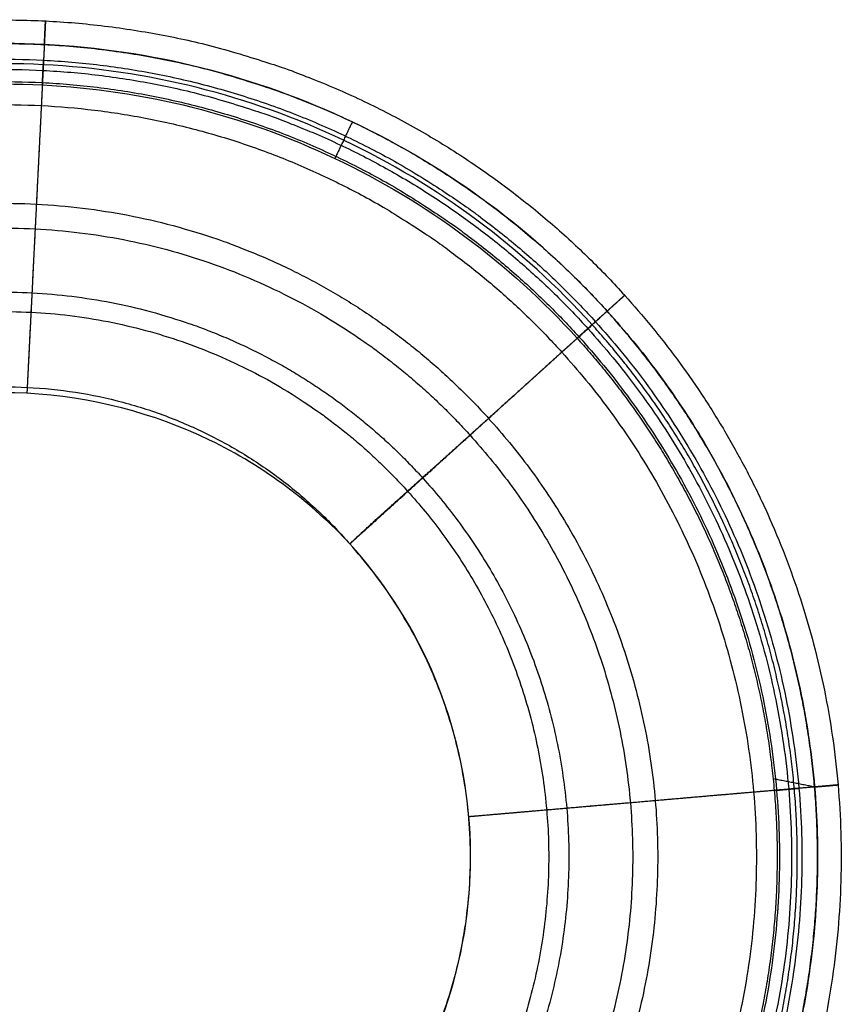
# Model space of a CAD drawing. Header units: centimetres. Extents: x 342.1 to 375.3, y 334.9 to 369.
# Tile 35 of 35: x 359.5 to 367.8, y 358.9 to 369. Entities that reach past the tile are written whole.
import ezdxf

# ---------------------------------------------------------------- set-up
doc = ezdxf.new("R2010")
doc.units = ezdxf.units.CM
doc.layers.add('MCV', color=18, linetype='Continuous', true_color=0x000000)

msp = doc.modelspace()

# ---------------------------------------------------------------- linework, layer by layer
at = {"layer": 'MCV'}
for points, weights, knots in [([(353.577, 366.759, 79.493), (355.227, 368.253, 79.493), (357.369, 369.069, 79.493), (362.07, 368.835, 79.493), (364.12, 367.809, 79.493), (365.614, 366.159, 79.493)], [0.999998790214, 0.9023685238, 0.853553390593, 0.853553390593, 0.90236849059, 0.999998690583], [0.000281, 0.000281, 0.000281, 0.000281, 67.922652, 67.922652, 135.844999, 135.844999, 135.844999, 135.844999]), ([(353.737, 366.582, 81.643), (355.342, 368.033, 81.643), (357.423, 368.826, 81.643), (361.992, 368.598, 81.643), (363.984, 367.602, 81.643), (365.436, 365.998, 81.643)], [0.99999999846, 0.902368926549, 0.853553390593, 0.853553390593, 0.902368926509, 0.999999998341], [0, 0, 0, 0, 67.922652, 67.922652, 135.845303, 135.845303, 135.845303, 135.845303]), ([(353.915, 366.386, 77.402), (355.468, 367.791, 77.402), (357.483, 368.559, 77.402), (361.906, 368.338, 77.402), (363.835, 367.373, 77.402), (365.24, 365.82, 77.402)], [0.999997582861, 0.902368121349, 0.853553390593, 0.853553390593, 0.902368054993, 0.999997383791], [0.000561, 0.000561, 0.000561, 0.000561, 67.922652, 67.922652, 135.844696, 135.844696, 135.844696, 135.844696]), ([(354.829, 365.375, 75.73), (356.118, 366.541, 75.732), (357.791, 367.179, 75.734), (361.462, 366.995, 75.733), (363.063, 366.195, 75.732), (364.229, 364.906, 75.73)], [0.999996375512, 0.9023677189, 0.853553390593, 0.853553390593, 0.902367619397, 0.999996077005], [0.000841, 0.000841, 0.000841, 0.000841, 67.922652, 67.922652, 135.844393, 135.844393, 135.844393, 135.844393]), ([(355.436, 364.704, 75.091), (356.55, 365.712, 75.105), (357.995, 366.263, 75.114), (361.167, 366.104, 75.113), (362.552, 365.411, 75.105), (363.556, 364.301, 75.091)], [0.99999577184, 0.902367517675, 0.853553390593, 0.853553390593, 0.9023674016, 0.999995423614], [0.000981, 0.000981, 0.000981, 0.000981, 67.922652, 67.922652, 135.844242, 135.844242, 135.844242, 135.844242]), ([(366.166, 355.818, 81.645), (367.219, 357.383, 81.645), (367.712, 359.228, 81.645), (367.546, 361.153, 81.645), (367.385, 363.019, 81.645), (366.627, 364.68, 81.645), (365.435, 365.997, 81.645)], [1, 0.927019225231, 0.89193474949, 0.893164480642, 0.894899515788, 0.930975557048, 1], [-11.202883, -11.202883, -11.202883, -11.202883, -5.475009, -5.475009, -5.475009, 0, 0, 0, 0]), ([(365.996, 355.933, 81.643), (367.034, 357.476, 81.643), (367.514, 359.297, 81.643), (367.335, 361.194, 81.643), (367.167, 362.991, 81.643), (366.431, 364.59, 81.643), (365.283, 365.859, 81.643)], [0.999985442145, 0.926372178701, 0.891465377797, 0.893648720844, 0.895976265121, 0.931880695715, 0.999999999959], [-117.229946, -117.229946, -117.229946, -117.229946, -56.514999, -56.514999, -56.514999, 0, 0, 0, 0]), ([(365.131, 365.721, 81.641), (366.236, 364.5, 81.641), (366.95, 362.963, 81.641), (367.125, 361.235, 81.641), (367.315, 359.366, 81.641), (366.849, 357.569, 81.641), (365.825, 356.047, 81.641)], [1, 0.932785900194, 0.89705309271, 0.89413299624, 0.890995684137, 0.925734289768, 1], [-10.648308, -10.648308, -10.648308, -10.648308, -5.569817, -5.569817, -5.569817, 0, 0, 0, 0])]:
    msp.add_rational_spline(points, weights, degree=3, knots=knots, dxfattribs=at)
for points, degree, knots in [([(359.708, 368.712, 81.645), (359.708, 368.712, 81.645), (359.708, 368.712, 81.644), (359.708, 368.712, 81.644), (359.708, 368.712, 81.643), (359.708, 368.712, 81.643), (359.713, 368.817, 81.222), (359.716, 368.891, 80.792), (359.719, 368.944, 80.362), (359.721, 368.99, 79.493), (359.716, 368.884, 78.628), (359.711, 368.787, 78.2), (359.697, 368.494, 77.379), (359.673, 368.018, 76.649), (359.659, 367.738, 76.314), (359.635, 367.269, 75.857), (359.609, 366.743, 75.465), (359.591, 366.386, 75.221), (359.573, 366.01, 74.999), (359.553, 365.616, 74.829), (359.543, 365.422, 74.765), (359.533, 365.221, 74.734)], 5, [-0.025043, -0.025043, -0.025043, -0.025043, -0.025043, -0.025043, 0, 0, 0, 0, 0, 21.017068, 21.017068, 21.017068, 42.0187, 42.0187, 42.0187, 63.020332, 63.020332, 63.020332, 73.521147, 73.521147, 83.656878, 83.656878, 83.656878, 83.656878, 83.656878, 83.656878]), ([(365.435, 365.997, 81.645), (364.706, 366.804, 81.645), (363.824, 367.458, 81.645), (361.859, 368.39, 81.645), (360.794, 368.658, 81.645), (359.708, 368.712, 81.645), (358.621, 368.766, 81.645), (357.535, 368.606, 81.645), (355.487, 367.875, 81.645), (354.544, 367.311, 81.645), (353.738, 366.581, 81.645)], 3, [-130.926317, -130.926317, -130.926317, -130.926317, -98.194742, -98.194742, -65.463159, -65.463159, -65.463159, -32.731576, -32.731576, 0, 0, 0, 0]), ([(365.283, 365.859, 81.643), (364.571, 366.646, 81.643), (363.712, 367.284, 81.643), (361.795, 368.193, 81.643), (360.757, 368.454, 81.643), (359.697, 368.507, 81.643), (358.638, 368.559, 81.643), (357.579, 368.403, 81.643), (355.581, 367.69, 81.643), (354.662, 367.14, 81.643), (353.876, 366.429, 81.643)], 3, [-130.926317, -130.926317, -130.926317, -130.926317, -98.194742, -98.194742, -65.463159, -65.463159, -65.463159, -32.731576, -32.731576, 0, 0, 0, 0]), ([(359.687, 368.301, 81.641), (359.687, 368.306, 81.622), (359.688, 368.311, 81.603), (359.688, 368.315, 81.584), (359.688, 368.32, 81.565), (359.688, 368.325, 81.546), (359.693, 368.423, 81.148), (359.697, 368.495, 80.735), (359.702, 368.596, 79.912), (359.701, 368.58, 79.094), (359.687, 368.309, 77.915), (359.67, 367.955, 77.201), (359.638, 367.312, 76.43), (359.607, 366.706, 75.896), (359.572, 366.005, 75.453), (359.554, 365.641, 75.256), (359.537, 365.306, 75.151), (359.53, 365.16, 75.129)], 5, [-1.000059, -1.000059, -1.000059, -1.000059, -1.000059, -1.000059, 0, 0, 0, 0, 0, 21.017068, 21.017068, 42.0187, 42.0187, 63.020332, 63.020332, 73.521147, 83.654039, 83.654039, 83.654039, 83.654039, 83.654039, 83.654039]), ([(354.014, 366.276, 81.641), (354.78, 366.97, 81.641), (355.676, 367.506, 81.641), (357.622, 368.2, 81.641), (358.655, 368.353, 81.641), (359.687, 368.301, 81.641), (360.719, 368.25, 81.641), (361.731, 367.995, 81.641), (363.599, 367.11, 81.641), (364.437, 366.488, 81.641), (365.131, 365.721, 81.641)], 3, [0, 0, 0, 0, 32.731576, 32.731576, 65.463159, 65.463159, 65.463159, 98.194742, 98.194742, 130.926317, 130.926317, 130.926317, 130.926317]), ([(362.816, 363.627, 74.728), (362.972, 363.776, 74.729), (363.117, 363.907, 74.788), (363.267, 364.042, 74.874), (363.414, 364.174, 74.978), (363.556, 364.301, 75.091), (363.699, 364.429, 75.205), (363.838, 364.554, 75.33), (363.973, 364.675, 75.457), (364.103, 364.793, 75.59), (364.229, 364.906, 75.73), (364.48, 365.133, 76.009), (364.712, 365.343, 76.314), (364.92, 365.531, 76.649), (365.097, 365.691, 77.014), (365.24, 365.82, 77.402), (365.383, 365.949, 77.789), (365.491, 366.048, 78.2), (365.563, 366.113, 78.628), (365.602, 366.148, 79.06), (365.614, 366.159, 79.493), (365.625, 366.169, 79.927), (365.608, 366.153, 80.362), (365.568, 366.118, 80.792), (365.513, 366.068, 81.222), (365.436, 365.998, 81.643), (365.436, 365.998, 81.643), (365.436, 365.997, 81.644), (365.436, 365.997, 81.644), (365.435, 365.997, 81.645), (365.435, 365.997, 81.645)], 5, [0, 0, 0, 0, 0, 0, 1.084438, 1.084438, 1.084438, 1.084438, 1.084438, 2.193254, 2.193254, 2.193254, 2.193254, 2.193254, 4.374619, 4.374619, 4.374619, 4.374619, 4.374619, 6.551416, 6.551416, 6.551416, 6.551416, 6.551416, 8.723826, 8.723826, 8.723826, 8.723826, 8.723826, 8.726271, 8.726271, 8.726271, 8.726271, 8.726271, 8.726271]), ([(365.435, 365.997, 81.645), (365.435, 365.997, 81.645), (365.436, 365.997, 81.644), (365.436, 365.997, 81.644), (365.436, 365.998, 81.643), (365.436, 365.998, 81.643), (365.513, 366.068, 81.222), (365.568, 366.118, 80.792), (365.608, 366.153, 80.362), (365.625, 366.169, 79.927), (365.614, 366.158, 79.493), (365.603, 366.148, 79.06), (365.563, 366.113, 78.628), (365.491, 366.048, 78.2), (365.383, 365.949, 77.789), (365.24, 365.82, 77.402), (365.097, 365.691, 77.014), (364.92, 365.531, 76.649), (364.712, 365.343, 76.314), (364.48, 365.133, 76.009), (364.229, 364.906, 75.73), (364.104, 364.792, 75.59), (363.974, 364.675, 75.457), (363.839, 364.553, 75.33), (363.701, 364.427, 75.205), (363.558, 364.299, 75.091), (363.417, 364.171, 74.978), (363.271, 364.039, 74.874), (363.121, 363.903, 74.788), (362.976, 363.772, 74.729), (362.816, 363.627, 74.728)], 5, [0, 0, 0, 0, 0, 0, 0.002445, 0.002445, 0.002445, 0.002445, 0.002445, 2.174854, 2.174854, 2.174854, 2.174854, 2.174854, 4.351652, 4.351652, 4.351652, 4.351652, 4.351652, 6.533016, 6.533016, 6.533016, 6.533016, 6.533016, 7.641828, 7.641828, 7.641828, 7.641828, 7.641828, 8.726191, 8.726191, 8.726191, 8.726191, 8.726191, 8.726191]), ([(365.131, 365.721, 81.641), (365.134, 365.725, 81.622), (365.138, 365.728, 81.603), (365.141, 365.731, 81.584), (365.144, 365.734, 81.565), (365.148, 365.737, 81.546), (365.221, 365.803, 81.148), (365.274, 365.852, 80.735), (365.312, 365.885, 80.324), (365.328, 365.9, 79.913), (365.317, 365.89, 79.507), (365.307, 365.881, 79.102), (365.27, 365.848, 78.701), (365.203, 365.787, 78.308), (365.104, 365.697, 77.933), (364.974, 365.58, 77.579), (364.844, 365.462, 77.225), (364.682, 365.316, 76.893), (364.492, 365.143, 76.584), (364.276, 364.948, 76.301), (364.04, 364.735, 76.039), (363.922, 364.628, 75.907), (363.799, 364.516, 75.781), (363.671, 364.4, 75.659), (363.538, 364.281, 75.541), (363.406, 364.161, 75.435), (363.275, 364.042, 75.33), (363.143, 363.923, 75.236), (363.016, 363.808, 75.163), (362.903, 363.706, 75.128), (362.817, 363.628, 75.128)], 5, [0, 0, 0, 0, 0, 0, 0.097652, 0.097652, 0.097652, 0.097652, 0.097652, 2.158744, 2.158744, 2.158744, 2.158744, 2.158744, 4.164508, 4.164508, 4.164508, 4.164508, 4.164508, 6.177122, 6.177122, 6.177122, 6.177122, 6.177122, 7.224685, 7.224685, 7.224685, 7.224685, 7.224685, 8.089997, 8.089997, 8.089997, 8.089997, 8.089997, 8.089997]), ([(367.546, 361.153, 81.645), (367.546, 361.153, 81.645), (367.546, 361.153, 81.644), (367.546, 361.153, 81.644), (367.546, 361.153, 81.643), (367.546, 361.153, 81.643), (367.65, 361.162, 81.222), (367.724, 361.168, 80.792), (367.777, 361.173, 80.362), (367.823, 361.177, 79.493), (367.718, 361.168, 78.628), (367.621, 361.159, 78.2), (367.329, 361.134, 77.378), (366.854, 361.093, 76.649), (366.574, 361.069, 76.314), (366.106, 361.028, 75.857), (365.582, 360.983, 75.457), (365.219, 360.952, 75.202), (364.839, 360.919, 74.96), (364.435, 360.884, 74.788), (364.241, 360.868, 74.729), (364.027, 360.849, 74.728)], 5, [-0.024756, -0.024756, -0.024756, -0.024756, -0.024756, -0.024756, 0, 0, 0, 0, 0, 20.792089, 20.792089, 20.792089, 41.568908, 41.568908, 41.568908, 62.345726, 62.345726, 62.345726, 72.734135, 72.734135, 83.108742, 83.108742, 83.108742, 83.108742, 83.108742, 83.108742]), ([(367.136, 361.117, 81.641), (367.141, 361.118, 81.622), (367.145, 361.118, 81.603), (367.15, 361.119, 81.584), (367.155, 361.119, 81.565), (367.16, 361.119, 81.546), (367.258, 361.128, 81.148), (367.329, 361.134, 80.735), (367.43, 361.143, 79.912), (367.414, 361.141, 79.094), (367.144, 361.118, 77.915), (366.791, 361.088, 77.201), (366.15, 361.032, 76.43), (365.538, 360.98, 75.89), (364.825, 360.918, 75.42), (364.448, 360.885, 75.198), (364.143, 360.859, 75.128), (364.029, 360.849, 75.128)], 5, [-0.988877, -0.988877, -0.988877, -0.988877, -0.988877, -0.988877, 0, 0, 0, 0, 0, 20.792089, 20.792089, 41.568908, 41.568908, 62.345726, 62.345726, 72.734135, 83.116377, 83.116377, 83.116377, 83.116377, 83.116377, 83.116377])]:
    msp.add_open_spline(points, degree=degree, knots=knots, dxfattribs=at)
for points, degree in [([(359.708, 368.712, 81.645), (359.697, 368.507, 81.643), (359.687, 368.301, 81.641)], 2), ([(362.841, 367.924, 81.645), (362.753, 367.738, 81.643), (362.665, 367.553, 81.641)], 2), ([(365.435, 365.997, 81.645), (365.283, 365.859, 81.643), (365.131, 365.721, 81.641)], 2), ([(356.108, 363.962, 74.728), (356.209, 364.058, 74.728), (356.426, 364.245, 74.729), (356.788, 364.502, 74.729), (357.185, 364.729, 74.73), (357.614, 364.92, 74.731), (358.07, 365.069, 74.732), (358.547, 365.173, 74.733), (359.038, 365.228, 74.733), (359.534, 365.23, 74.734), (360.027, 365.18, 74.733), (360.51, 365.078, 74.733), (360.975, 364.927, 74.732), (361.414, 364.732, 74.731), (361.821, 364.499, 74.73), (362.194, 364.233, 74.729), (362.528, 363.94, 74.729), (362.725, 363.733, 74.728), (362.816, 363.627, 74.728)], 3), ([(362.817, 363.628, 75.128), (362.437, 364.038, 75.128), (361.469, 364.787, 75.128), (359.537, 365.299, 75.128), (357.564, 364.982, 75.128), (356.526, 364.333, 75.128), (356.107, 363.963, 75.128)], 3), ([(363.234, 357.791, 74.728), (363.302, 357.891, 74.728), (363.432, 358.102, 74.728), (363.607, 358.439, 74.728), (363.756, 358.797, 74.728), (363.877, 359.173, 74.728), (363.968, 359.563, 74.728), (364.026, 359.964, 74.728), (364.05, 360.372, 74.728), (364.038, 360.781, 74.728), (363.991, 361.188, 74.728), (363.909, 361.588, 74.728), (363.794, 361.976, 74.728), (363.649, 362.35, 74.728), (363.475, 362.704, 74.728), (363.276, 363.037, 74.728), (363.056, 363.346, 74.728), (362.897, 363.536, 74.728), (362.816, 363.627, 74.728)], 3), ([(363.237, 357.789, 75.128), (363.509, 358.193, 75.128), (363.958, 359.134, 75.128), (364.131, 360.788, 75.128), (363.723, 362.399, 75.128), (363.145, 363.267, 75.128), (362.817, 363.628, 75.128)], 3)]:
    msp.add_open_spline(points, degree=degree, dxfattribs=at)
for points, weights, degree in [([(353.845, 366.463, 79.507), (355.418, 367.886, 79.507), (359.749, 369.537, 79.507), (363.894, 367.463, 79.507), (365.317, 365.89, 79.507)], [1, 0.902368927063, 0.804737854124, 0.902368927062, 1], 3), ([(353.998, 366.294, 81.546), (355.527, 367.677, 81.546), (359.736, 369.281, 81.546), (363.764, 367.266, 81.546), (365.148, 365.737, 81.546)], [1, 0.902368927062, 0.804737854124, 0.902368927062, 1], 3), ([(354.155, 366.12, 77.579), (355.639, 367.462, 77.579), (359.723, 369.019, 77.579), (363.632, 367.063, 77.579), (364.974, 365.58, 77.579)], [1, 0.902368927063, 0.804737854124, 0.902368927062, 1], 3), ([(355, 365.186, 76.039), (356.239, 366.309, 76.042), (359.652, 367.612, 76.046), (362.92, 365.975, 76.042), (364.04, 364.735, 76.039)], [1, 0.902368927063, 0.804737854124, 0.902368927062, 1], 3), ([(365.614, 366.158, 79.493), (368.305, 363.184, 79.493), (368.679, 359.122, 79.493), (366.366, 355.684, 79.493)], [0.999998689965, 0.836846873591, 0.810018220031, 0.919512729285], 3), ([(355.571, 364.55, 75.435), (356.642, 365.527, 75.452), (359.604, 366.665, 75.472), (362.442, 365.236, 75.452), (363.407, 364.162, 75.435)], [1, 0.902368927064, 0.804737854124, 0.902368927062, 1], 3), ([(365.436, 365.998, 81.643), (368.051, 363.107, 81.643), (368.415, 359.16, 81.643), (366.167, 355.818, 81.643)], [0.999999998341, 0.836849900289, 0.810018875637, 0.919506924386], 3), ([(365.317, 365.89, 79.507), (367.882, 363.055, 79.507), (368.239, 359.184, 79.507), (366.034, 355.907, 79.507)], [1, 0.836839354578, 0.810015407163, 0.919528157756], 3), ([(365.148, 365.737, 81.546), (367.641, 362.982, 81.546), (367.987, 359.219, 81.546), (365.844, 356.034, 81.546)], [1, 0.836839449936, 0.810015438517, 0.919527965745], 3), ([(365.24, 365.82, 77.402), (367.772, 363.022, 77.402), (368.124, 359.2, 77.402), (365.947, 355.965, 77.402)], [0.999997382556, 0.836844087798, 0.810017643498, 0.919518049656], 3), ([(364.974, 365.58, 77.579), (367.393, 362.907, 77.579), (367.729, 359.255, 77.579), (365.65, 356.165, 77.579)], [1, 0.83683925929, 0.810015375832, 0.919528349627], 3), ([(364.229, 364.906, 75.73), (366.331, 362.583, 75.73), (366.623, 359.411, 75.73), (364.817, 356.726, 75.73)], [0.999996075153, 0.836841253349, 0.810017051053, 0.919523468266], 3), ([(364.04, 364.735, 76.039), (366.062, 362.501, 76.039), (366.343, 359.45, 76.039), (364.605, 356.868, 76.039)], [1, 0.836839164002, 0.810015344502, 0.919528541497], 3), ([(363.558, 364.299, 75.091), (365.375, 362.292, 75.091), (365.627, 359.551, 75.091), (364.066, 357.231, 75.091)], [0.999995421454, 0.83683957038, 0.810016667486, 0.919526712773], 3), ([(363.407, 364.162, 75.435), (365.158, 362.226, 75.435), (365.402, 359.582, 75.435), (363.896, 357.345, 75.435)], [1, 0.836839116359, 0.810015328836, 0.919528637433], 3), ([(367.546, 361.153, 81.645), (367.335, 361.194, 81.643), (367.125, 361.235, 81.641)], [0.893164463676, 0.893648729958, 0.89413299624], 2)]:
    msp.add_rational_spline(points, weights, degree=degree, dxfattribs=at)

doc.saveas('drawing.dxf')
